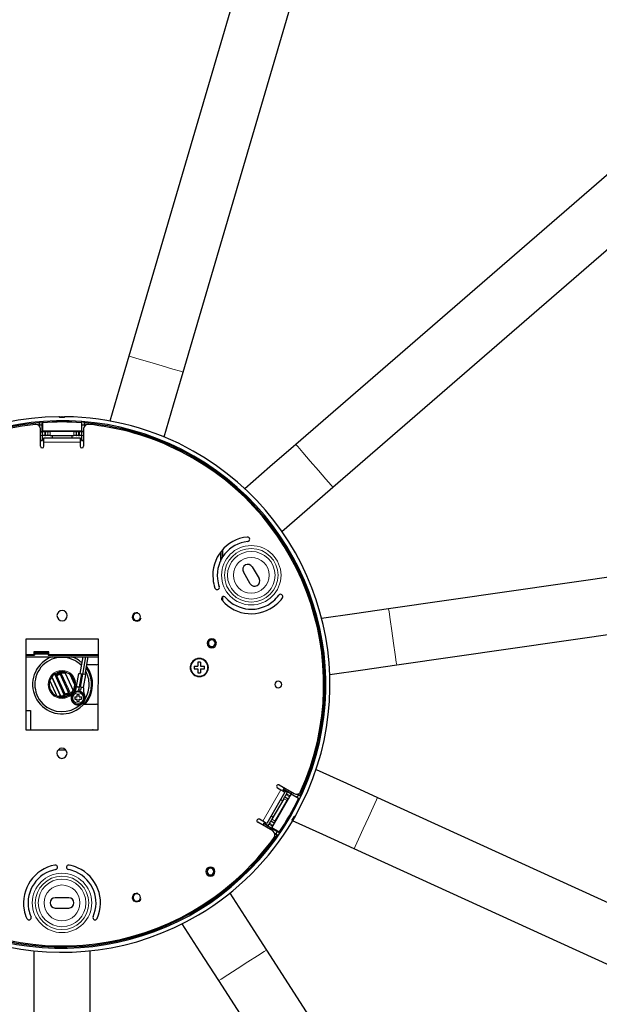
# Model space of a CAD drawing. Header units: millimetres. Extents: x -4893 to 2727, y -2569 to 2670.
# Tile 9 of 19: x -16 to 241, y -1953 to -1518. Entities that reach past the tile are written whole.
import ezdxf

# ---------------------------------------------------------------- set-up
doc = ezdxf.new("R2010")
doc.units = ezdxf.units.MM
doc.layers.add('Livello 1', color=7, linetype='Continuous', true_color=0x000000)

msp = doc.modelspace()

# ---------------------------------------------------------------- linework, layer by layer
at = {"layer": 'Livello 1', "color": 18, "lineweight": 30, "true_color": 0x000000}
for points in [[(203.56, -1084.37), (32.79, -1666.43)], [(56.82, -1673.48), (227.59, -1091.42)], [(565.03, -1308.18), (106.65, -1705.5)], [(123.08, -1724.42), (581.43, -1327.1)], [(32.79, -1666.43), (28.51, -1680.98)], [(52.54, -1688.03), (56.82, -1673.48)], [(28.51, -1680.98), (24.37, -1695.15)], [(48.41, -1702.19), (52.54, -1688.03)], [(2.39, -1693.61), (2.36, -1693.61), (2.29, -1693.6), (2.29, -1693.6), (2.29, -1693.59), (2.29, -1693.59), (2.25, -1693.58), (2.25, -1693.58), (2.22, -1693.56), (2.22, -1693.55), (2.18, -1693.54), (2.18, -1693.52), (2.14, -1693.51), (2.14, -1693.49), (2.14, -1693.47), (2.11, -1693.45), (2.11, -1693.43), (2.11, -1693.41), (2.07, -1693.39), (2.07, -1693.38), (2.07, -1693.37), (2.07, -1693.36), (2.07, -1693.35), (2.04, -1693.32), (2, -1693.3), (2, -1693.29), (1.97, -1693.28), (1.97, -1693.28), (1.97, -1693.28), (1.93, -1693.27), (1.93, -1693.26), (1.9, -1693.25), (1.86, -1693.25), (1.86, -1693.25), (1.83, -1693.25)], [(2.07, -1693.26), (2.04, -1693.26), (1.97, -1693.26), (1.9, -1693.26), (1.93, -1693.26), (1.93, -1693.27)], [(2.04, -1693.26), (2.11, -1693.26), (2.14, -1693.26), (2.22, -1693.26), (2.25, -1693.26), (2.29, -1693.26), (2.32, -1693.26), (2.36, -1693.26), (2.39, -1693.26), (2.46, -1693.26), (2.53, -1693.26), (2.6, -1693.26), (2.67, -1693.26), (2.71, -1693.26), (2.75, -1693.26), (2.82, -1693.26), (2.85, -1693.26), (2.92, -1693.26), (2.99, -1693.26), (3.1, -1693.26), (3.17, -1693.26)], [(3.24, -1693.26), (3.17, -1693.26)], [(3.24, -1693.26), (3.28, -1693.26), (3.31, -1693.26), (3.38, -1693.26), (3.42, -1693.26), (3.49, -1693.26), (3.56, -1693.26), (3.63, -1693.26), (3.66, -1693.26), (3.7, -1693.26), (3.74, -1693.26), (3.81, -1693.26), (3.88, -1693.26), (3.95, -1693.26), (4.02, -1693.26), (4.05, -1693.26), (4.09, -1693.26), (4.12, -1693.26), (4.16, -1693.26), (4.19, -1693.26), (4.27, -1693.26), (4.3, -1693.26), (4.37, -1693.26)], [(4.58, -1693.25), (4.55, -1693.25), (4.51, -1693.26), (4.48, -1693.26), (4.48, -1693.27), (4.48, -1693.27), (4.44, -1693.28), (4.44, -1693.28), (4.41, -1693.3), (4.41, -1693.31), (4.37, -1693.32), (4.37, -1693.34), (4.34, -1693.35), (4.34, -1693.36), (4.34, -1693.37), (4.34, -1693.38), (4.34, -1693.39), (4.3, -1693.41), (4.3, -1693.43), (4.27, -1693.47), (4.27, -1693.51), (4.27, -1693.51), (4.23, -1693.52), (4.23, -1693.53), (4.23, -1693.54), (4.19, -1693.55), (4.19, -1693.56), (4.16, -1693.57), (4.16, -1693.58), (4.12, -1693.59), (4.12, -1693.6), (4.09, -1693.6), (4.05, -1693.61), (4.05, -1693.61), (4.02, -1693.61)], [(4.48, -1693.27), (4.48, -1693.26), (4.51, -1693.26), (4.44, -1693.26), (4.41, -1693.26), (4.34, -1693.26)], [(748.1, -1691.89), (147.68, -1778.3)], [(-6.94, -1696.01), (-6.87, -1695.83), (-6.8, -1695.64)], [(-6.94, -1696.01), (-6.94, -1697.17)], [(-6.8, -1695.64), (-6.8, -1696.81)], [(-6.8, -1697.33), (-6.8, -1696.81)], [(-6.8, -1696.81), (-5.52, -1696.81)], [(-6.3, -1699.83), (-5.52, -1699.83), (-5.52, -1696.81), (-5.52, -1695.54), (-5.45, -1695.71), (-5.38, -1695.89), (-5.38, -1699.67), (-5.49, -1699.77)], [(-6.3, -1706.31), (-6.3, -1698.63)], [(11.79, -1703.74), (11.97, -1703.56), (11.97, -1702.97), (11.97, -1701.56), (11.97, -1699.86), (11.97, -1699.83), (11.93, -1696.81), (11.93, -1695.54), (11.86, -1695.71), (11.79, -1695.89), (11.79, -1699.67), (11.9, -1699.77)], [(11.93, -1696.81), (13.21, -1696.81)], [(12.71, -1698.63), (12.71, -1706.31)], [(13.21, -1696.81), (13.21, -1695.64)], [(13.21, -1695.64), (13.28, -1695.83), (13.35, -1696.01)], [(13.21, -1696.81), (13.21, -1697.33)], [(13.35, -1697.17), (13.35, -1696.01)], [(-6.3, -1699.86), (-5.56, -1699.86), (-5.56, -1701.56), (-5.56, -1702.97), (-5.56, -1703.56), (-5.38, -1703.74)], [(-6.3, -1703.74), (-5.38, -1703.74), (-5.38, -1701.55)], [(-5.56, -1699.86), (-5.52, -1699.83)], [(-5.49, -1699.77), (-4.46, -1699.76)], [(-5.17, -1701.55), (-5.49, -1701.55)], [(11.79, -1699.67), (-5.38, -1699.67)], [(-4.46, -1701.55), (-5.17, -1701.55)], [(-4.82, -1706.31), (-4.82, -1704.56), (-4.82, -1703.14), (-4.82, -1702.56), (11.23, -1702.56), (11.23, -1703.14), (11.23, -1704.56), (11.23, -1706.31)], [(-4.15, -1699.76), (-4.46, -1699.76)], [(-4.46, -1701.55), (-4.15, -1701.55)], [(-4.15, -1699.76), (-3.12, -1699.77)], [(-3.44, -1701.55), (-4.15, -1701.55)], [(-3.12, -1701.55), (-3.44, -1701.55)], [(-3.09, -1699.83), (-3.12, -1699.77)], [(-3.09, -1701.55), (-3.12, -1701.55)], [(-3.09, -1699.83), (-2.06, -1699.84)], [(-2.77, -1701.55), (-3.09, -1701.55)], [(-2.06, -1701.55), (-2.77, -1701.55)], [(8.47, -1699.84), (-2.06, -1699.84)], [(-2.06, -1701.55), (8.47, -1701.55)], [(-1.04, -1702.56), (-1.04, -1701.55)], [(7.48, -1701.55), (7.48, -1702.56)], [(8.47, -1699.84), (9.5, -1699.83)], [(9.18, -1701.55), (8.47, -1701.55)], [(9.5, -1701.55), (9.18, -1701.55)], [(9.5, -1699.83), (9.57, -1699.77)], [(9.5, -1701.55), (9.57, -1701.55)], [(9.57, -1699.77), (10.56, -1699.76)], [(9.85, -1701.55), (9.57, -1701.55)], [(10.56, -1701.55), (9.85, -1701.55)], [(10.87, -1699.76), (10.56, -1699.76)], [(10.56, -1701.55), (10.87, -1701.55)], [(10.87, -1699.76), (11.9, -1699.77)], [(11.58, -1701.55), (10.87, -1701.55)], [(11.9, -1701.55), (11.58, -1701.55)], [(11.79, -1701.55), (11.79, -1703.74), (12.71, -1703.74)], [(12.71, -1699.83), (11.97, -1699.83)], [(12.71, -1699.86), (11.97, -1699.86)], [(106.65, -1705.5), (95.2, -1715.43)], [(95.2, -1715.43), (84.07, -1725.09)], [(151.25, -1803.1), (751.67, -1716.68)], [(111.6, -1734.36), (123.08, -1724.42)], [(100.46, -1744.02), (111.6, -1734.36)], [(73.46, -1757.39), (73.46, -1753.49)], [(73.46, -1753.49), (73.46, -1756.46)], [(73.46, -1754.05), (73.46, -1756.02)], [(73.57, -1756.52), (73.57, -1752.84)], [(73.57, -1756.52), (73.57, -1752.84)], [(74.35, -1755.23), (74.35, -1751.96)], [(74.35, -1755.23), (74.35, -1751.96)], [(87.39, -1759.69), (90.39, -1764.89)], [(86.47, -1767.15), (83.47, -1761.94)], [(74.35, -1774.88), (74.35, -1772.91)], [(74.35, -1774.88), (74.35, -1772.91)], [(132.66, -1780.47), (118.06, -1782.57)], [(147.68, -1778.3), (132.66, -1780.47)], [(-12.8, -1798.76), (-8.99, -1798.76), (-8.99, -1798.16), (-8.99, -1797.7), (-2.98, -1797.7), (-2.98, -1798.16), (-2.98, -1798.76), (19.25, -1798.76)], [(-9.2, -1798.6), (-12.8, -1798.6)], [(-12.8, -1798.76), (-8.99, -1798.76)], [(-12.8, -1799.51), (19.25, -1799.51)], [(-12.8, -1799.51), (19.25, -1799.51)], [(-10.93, -1798.6), (-12.66, -1798.6)], [(-9.2, -1798.6), (-12.66, -1798.6)], [(-10.93, -1798.6), (-12.66, -1798.6)], [(-9.2, -1798.6), (-10.93, -1798.6)], [(-9.2, -1798.6), (-10.93, -1798.6)], [(-9.2, -1797.35), (-9.2, -1798.6)], [(-2.66, -1797.35), (-9.2, -1797.35)], [(-9.09, -1797.4), (-9.2, -1797.35)], [(-9.2, -1797.35), (-9.2, -1798.6)], [(-2.66, -1797.35), (-9.2, -1797.35)], [(-9.09, -1797.4), (-9.2, -1797.35)], [(-9.16, -1798.58), (-9.2, -1798.59)], [(-9.2, -1798.59), (-9.2, -1798.6)], [(-9.16, -1798.58), (-9.13, -1798.57)], [(-9.13, -1798.57), (-9.09, -1798.55)], [(-9.09, -1797.4), (-9.09, -1798.55)], [(-2.77, -1797.4), (-9.09, -1797.4)], [(-9.09, -1797.4), (-9.09, -1798.55)], [(-2.77, -1797.4), (-9.09, -1797.4)], [(-8.99, -1798.16), (-8.99, -1797.7)], [(-2.98, -1797.7), (-8.99, -1797.7)], [(-8.99, -1798.16), (-8.99, -1798.76)], [(-8.99, -1798.16), (-2.98, -1798.16)], [(-8.99, -1798.16), (-2.98, -1798.16)], [(-2.98, -1797.7), (-2.98, -1798.16)], [(-2.98, -1798.16), (-2.98, -1798.76)], [(-2.98, -1798.55), (-2.77, -1798.55)], [(17.59, -1798.6), (17.59, -1798.64), (-2.98, -1798.64)], [(17.59, -1798.64), (-2.98, -1798.64)], [(-2.98, -1798.76), (19.25, -1798.76)], [(-2.66, -1797.35), (-2.77, -1797.4)], [(-2.66, -1797.35), (-2.77, -1797.4)], [(-2.77, -1798.55), (-2.77, -1797.4)], [(-2.77, -1798.55), (-2.77, -1797.4)], [(-2.77, -1798.55), (-2.73, -1798.57)], [(-2.77, -1798.55), (-2.73, -1798.57)], [(-2.73, -1798.57), (-2.7, -1798.58)], [(-2.73, -1798.57), (-2.7, -1798.58)], [(-2.7, -1798.58), (-2.66, -1798.59)], [(-2.7, -1798.58), (-2.66, -1798.59)], [(-2.66, -1798.6), (-2.66, -1797.35)], [(-2.66, -1798.6), (-2.66, -1797.35)], [(-2.66, -1798.59), (-2.66, -1798.6)], [(-2.66, -1798.59), (-2.66, -1798.6)], [(19.25, -1798.6), (-2.66, -1798.6)], [(19.25, -1798.6), (-2.66, -1798.6)], [(12.39, -1799.51), (11.09, -1806.93)], [(13.6, -1799.51), (12.22, -1807.34)], [(13.6, -1799.51), (12.22, -1807.34), (12.29, -1807.34), (12.32, -1807.35)], [(13.45, -1807.35), (14.83, -1799.51)], [(17.59, -1798.6), (17.59, -1798.64)], [(18.3, -1802.99), (14.23, -1802.99)], [(61.62, -1803.66), (61.62, -1804.24)], [(61.62, -1803.66), (62.51, -1803.66)], [(62.51, -1803.66), (63.36, -1803.66)], [(63.96, -1801.93), (63.36, -1801.93)], [(63.36, -1801.93), (63.36, -1802.79)], [(63.36, -1802.79), (63.36, -1803.66)], [(64.52, -1801.93), (63.96, -1801.93)], [(64.52, -1801.93), (64.52, -1802.79)], [(64.52, -1802.79), (64.52, -1803.66)], [(64.52, -1803.66), (65.41, -1803.66)], [(65.41, -1803.66), (66.25, -1803.66)], [(66.25, -1804.24), (66.25, -1803.66)], [(136.23, -1805.26), (151.25, -1803.1)], [(-1.35, -1808.38), (2.5, -1816.77)], [(2.5, -1816.78), (-1.32, -1808.37)], [(0.24, -1806.94), (4.51, -1816.32)], [(0.45, -1807.4), (0.52, -1807.36)], [(0.52, -1807.36), (0.55, -1807.36)], [(0.55, -1807.36), (0.55, -1807.35)], [(0.55, -1807.35), (0.55, -1807.35)], [(0.55, -1807.35), (0.59, -1807.35)], [(0.59, -1807.35), (0.62, -1807.36)], [(0.62, -1807.36), (0.62, -1807.36)], [(0.62, -1807.36), (0.62, -1807.37)], [(0.62, -1807.37), (0.66, -1807.38)], [(4.72, -1816.32), (0.66, -1807.38)], [(0.87, -1807.86), (1.23, -1807.7)], [(1.12, -1806.49), (1.33, -1806.99)], [(1.51, -1807.12), (1.44, -1806.95), (1.23, -1806.45)], [(1.33, -1806.99), (1.44, -1807.16)], [(1.76, -1806.28), (1.76, -1806.77)], [(3.2, -1806.77), (1.76, -1806.77)], [(2.04, -1807.32), (2.43, -1807.16)], [(6.6, -1815.82), (6.49, -1815.86), (6.49, -1815.86), (6.46, -1815.86), (6.46, -1815.87), (6.42, -1815.87), (6.42, -1815.86), (6.39, -1815.86), (6.39, -1815.85), (6.39, -1815.84), (2.25, -1806.77)], [(6.74, -1816.17), (2.46, -1806.77)], [(4.65, -1806.77), (3.2, -1806.77)], [(4.65, -1806.77), (4.65, -1806.28)], [(4.65, -1806.69), (5.18, -1806.45)], [(4.65, -1806.74), (8.19, -1814.47)], [(8.86, -1811.88), (6.81, -1807.39)], [(9.64, -1812.58), (10.63, -1806.86)], [(10.63, -1806.86), (11.02, -1806.93)], [(10.98, -1812.82), (12, -1807.1)], [(11.02, -1806.93), (12, -1807.1)], [(11.05, -1812.83), (12.08, -1807.11)], [(11.33, -1812.88), (12.36, -1807.16)], [(11.44, -1812.9), (12.43, -1807.17)], [(12.08, -1807.11), (12, -1807.1)], [(12.04, -1807.31), (12.15, -1807.32)], [(12.15, -1807.32), (12.22, -1807.34)], [(12.36, -1807.16), (12.43, -1807.17)], [(13.42, -1807.34), (12.43, -1807.17)], [(12.78, -1813.14), (13.81, -1807.41)], [(13.81, -1807.41), (13.42, -1807.34)], [(61.62, -1804.24), (61.62, -1804.81)], [(61.62, -1804.81), (62.51, -1804.81)], [(62.51, -1804.81), (63.36, -1804.81)], [(63.36, -1804.81), (63.36, -1805.69)], [(63.36, -1805.69), (63.36, -1806.54)], [(63.36, -1806.54), (63.96, -1806.54)], [(63.96, -1806.54), (64.52, -1806.54)], [(64.52, -1804.81), (64.52, -1805.69)], [(64.52, -1804.81), (65.41, -1804.81)], [(64.52, -1805.69), (64.52, -1806.54)], [(65.41, -1804.81), (66.25, -1804.81)], [(66.25, -1804.81), (66.25, -1804.24)], [(121.63, -1807.36), (136.23, -1805.26)], [(-2.2, -1810.1), (0.91, -1816.93)], [(9.6, -1812.74), (10.38, -1812.88)], [(9.64, -1812.58), (10.03, -1812.65)], [(10.03, -1812.65), (10.98, -1812.82)], [(10.41, -1812.72), (10.38, -1812.88)], [(10.77, -1812.78), (10.52, -1814.15)], [(11.05, -1812.83), (10.98, -1812.82)], [(1.76, -1816.78), (1.76, -1817.23)], [(1.76, -1816.78), (3.2, -1816.78)], [(3.2, -1816.78), (4.65, -1816.78)], [(3.81, -1816.78), (3.81, -1816.32)], [(4.51, -1816.32), (3.81, -1816.32)], [(4.51, -1816.32), (4.51, -1816.78)], [(6.56, -1816.32), (4.51, -1816.32)], [(4.97, -1815.9), (4.62, -1816.06)], [(4.65, -1817.23), (4.65, -1816.78)], [(5.36, -1816.98), (5.15, -1816.98)], [(5.15, -1816.98), (5.15, -1817.07)], [(5.5, -1816.09), (5.54, -1816.15)], [(5.54, -1816.15), (5.61, -1816.32)], [(5.71, -1816.32), (5.64, -1816.12), (5.61, -1816.06)], [(6.17, -1815.36), (5.78, -1815.52)], [(7.62, -1816.48), (7.76, -1816.54)], [(8.51, -1813.73), (8.22, -1813.86)], [(8.22, -1813.86), (8.26, -1813.93)], [(8.26, -1813.93), (8.36, -1814.12)], [(8.61, -1815.28), (8.72, -1815.4)], [(9.85, -1817.24), (9.85, -1816.24)], [(9.85, -1816.24), (10.84, -1816.24)], [(10.06, -1814.75), (10.1, -1814.9)], [(11.02, -1814.24), (10.52, -1814.15)], [(10.84, -1817.24), (10.84, -1816.24)], [(11.51, -1814.33), (11.02, -1814.24)], [(11.33, -1812.88), (11.44, -1812.9)], [(12.39, -1813.07), (11.44, -1812.9)], [(11.51, -1814.33), (11.76, -1812.95)], [(11.62, -1815.02), (11.55, -1815.15)], [(12, -1813), (11.97, -1813.15)], [(12.75, -1813.3), (11.97, -1813.15)], [(12.78, -1813.14), (12.39, -1813.07)], [(12.82, -1816.01), (12.68, -1816.1)], [(7.34, -1818), (7.52, -1817.99)], [(7.87, -1819.47), (8.01, -1819.38)], [(8.82, -1817.24), (9.85, -1817.24)], [(8.82, -1817.24), (8.82, -1818.24)], [(8.82, -1818.24), (9.85, -1818.24)], [(9.07, -1820.46), (9.14, -1820.33)], [(9.85, -1819.24), (9.85, -1818.24)], [(9.85, -1819.24), (10.84, -1819.24)], [(10.63, -1820.74), (10.59, -1820.59)], [(10.84, -1817.24), (11.86, -1817.24)], [(10.84, -1818.24), (11.86, -1818.24)], [(10.84, -1819.24), (10.84, -1818.24)], [(11.86, -1817.24), (11.86, -1818.24)], [(12.08, -1820.21), (11.97, -1820.08)], [(12.85, -1820.52), (18.3, -1820.52)], [(13.07, -1819.01), (12.92, -1818.95)], [(13.35, -1817.48), (13.17, -1817.49)], [(-12.8, -1823.31), (-10.79, -1823.31), (-10.79, -1831.76)], [(4.97, -1840.81), (1.44, -1840.81)], [(115.63, -1849.31), (129.02, -1855.43), (142.84, -1861.73), (694.63, -2113.67), (694.13, -2114.8), (692.68, -2117.96), (690.6, -2122.52), (688.26, -2127.59), (686.18, -2132.16), (684.73, -2135.32), (684.24, -2136.45), (132.41, -1884.52), (118.59, -1878.2), (105.17, -1872.06)], [(99.26, -1856.23), (105.94, -1860.07)], [(98.52, -1857.53), (100.04, -1858.41), (101.28, -1859.12), (101.77, -1859.41), (93.75, -1873.29), (93.26, -1873), (92.02, -1872.29), (90.5, -1871.41)], [(95.98, -1875.23), (104.56, -1860.36)], [(104.49, -1860.11), (103.01, -1859.25), (101.81, -1858.55), (101.28, -1858.26), (101.03, -1858.32), (101.52, -1857.52)], [(101.03, -1858.32), (102.94, -1859.42)], [(101.91, -1861.18), (102.27, -1860.56)], [(102.48, -1860.2), (102.27, -1860.56)], [(102.48, -1860.2), (102.83, -1859.59)], [(102.83, -1859.59), (102.97, -1859.34)], [(104.53, -1860.23), (104.03, -1861.1)], [(104.88, -1859.46), (104.49, -1860.11), (104.49, -1860.14), (107.11, -1861.66), (108.2, -1862.3), (108.03, -1862.28), (107.85, -1862.25), (104.56, -1860.36), (104.53, -1860.23)], [(104.49, -1860.14), (104.88, -1859.47)], [(107.75, -1860.56), (107.11, -1861.66)], [(107.32, -1860.3), (107.75, -1860.56)], [(108.52, -1860.84), (107.5, -1860.25)], [(108.77, -1861.14), (107.75, -1860.56)], [(101.28, -1862.3), (96.01, -1871.41)], [(97.5, -1872.27), (102.76, -1863.16)], [(99.9, -1862.66), (100.78, -1863.17)], [(101.28, -1862.3), (101.63, -1861.69)], [(101.63, -1861.69), (101.77, -1861.43)], [(101.77, -1861.43), (101.91, -1861.18)], [(101.77, -1861.43), (103.26, -1862.29)], [(102.76, -1863.16), (103.26, -1862.29), (103.33, -1862.32)], [(103.82, -1861.46), (103.33, -1862.32)], [(103.82, -1861.46), (104.03, -1861.1)], [(108.52, -1860.84), (108.63, -1860.99), (108.77, -1861.14)], [(96.4, -1876.55), (89.76, -1872.72)], [(95.73, -1875.29), (94.24, -1874.45), (93.04, -1873.74), (92.51, -1873.44), (92.44, -1873.2), (91.98, -1874)], [(94.35, -1874.29), (92.44, -1873.2)], [(94.46, -1874.11), (94.81, -1873.5)], [(95.02, -1873.14), (94.81, -1873.5)], [(95.02, -1873.14), (95.38, -1872.53)], [(95.38, -1872.53), (95.52, -1872.27)], [(95.52, -1872.27), (95.66, -1872.02)], [(97, -1873.14), (95.52, -1872.27)], [(96.51, -1870.54), (95.66, -1870.04)], [(95.66, -1872.02), (96.01, -1871.41)], [(97.07, -1873.17), (96.58, -1874.04)], [(97.5, -1872.27), (97, -1873.14)], [(97, -1873.14), (97.07, -1873.17)], [(105.17, -1872.2), (105.17, -1872.16), (105.17, -1872.11), (105.2, -1872.1), (105.2, -1872.09), (105.2, -1872.08), (105.2, -1872.07), (105.2, -1872.05), (105.2, -1872.03), (105.2, -1872), (105.2, -1871.98), (105.17, -1871.96), (105.17, -1871.94), (105.17, -1871.93), (105.17, -1871.92), (105.17, -1871.91), (105.17, -1871.9), (105.13, -1871.88), (105.13, -1871.86), (105.09, -1871.82), (105.09, -1871.79), (105.09, -1871.77), (105.09, -1871.76), (105.09, -1871.75), (105.06, -1871.74), (105.06, -1871.72), (105.06, -1871.7), (105.06, -1871.68), (105.06, -1871.65), (105.06, -1871.63), (105.09, -1871.61), (105.09, -1871.59), (105.09, -1871.57), (105.09, -1871.55), (105.09, -1871.53)], [(105.17, -1872.12), (105.2, -1872.06), (105.24, -1872.03), (105.27, -1871.98)], [(105.17, -1872.13), (105.2, -1872.11), (105.2, -1872.09)], [(105.8, -1871.03), (105.8, -1871.06), (105.77, -1871.1), (105.73, -1871.14), (105.73, -1871.17), (105.7, -1871.24), (105.66, -1871.32), (105.62, -1871.35), (105.59, -1871.39), (105.59, -1871.42), (105.55, -1871.45), (105.52, -1871.52), (105.48, -1871.58), (105.45, -1871.64), (105.41, -1871.7), (105.41, -1871.72), (105.41, -1871.73), (105.38, -1871.75), (105.38, -1871.76), (105.38, -1871.79), (105.34, -1871.82), (105.34, -1871.87), (105.31, -1871.91), (105.27, -1871.96), (105.24, -1872)], [(106.4, -1870), (106.37, -1870.04), (106.37, -1870.09), (106.33, -1870.13), (106.3, -1870.18), (106.3, -1870.21), (106.26, -1870.24), (106.26, -1870.25), (106.26, -1870.27), (106.23, -1870.28), (106.23, -1870.29), (106.19, -1870.35), (106.15, -1870.41), (106.12, -1870.48), (106.08, -1870.55), (106.08, -1870.58), (106.05, -1870.61), (106.01, -1870.65), (106.01, -1870.68), (105.98, -1870.75), (105.94, -1870.82), (105.87, -1870.89), (105.84, -1870.97)], [(105.94, -1870.11), (105.94, -1870.08), (105.98, -1870.05), (105.98, -1870.04), (106.01, -1870.03), (106.01, -1870.03), (106.01, -1870.02), (106.05, -1870), (106.05, -1869.99), (106.08, -1869.99), (106.08, -1869.98), (106.12, -1869.97), (106.15, -1869.97), (106.19, -1869.96), (106.23, -1869.97), (106.26, -1869.97), (106.3, -1869.97), (106.33, -1869.96), (106.37, -1869.95), (106.4, -1869.93), (106.4, -1869.93), (106.4, -1869.92), (106.44, -1869.92), (106.44, -1869.91), (106.44, -1869.9), (106.47, -1869.88), (106.47, -1869.87), (106.51, -1869.85), (106.51, -1869.83), (106.51, -1869.81)], [(106.23, -1869.99), (106.37, -1869.97), (106.44, -1869.9), (106.47, -1869.89), (106.47, -1869.87)], [(106.4, -1870.01), (106.4, -1870), (106.4, -1869.99), (106.44, -1869.91)], [(94.32, -1874.37), (94.46, -1874.11)], [(95.34, -1875.94), (95.73, -1875.29), (95.76, -1875.29), (95.38, -1875.96)], [(95.76, -1875.29), (98.38, -1876.78), (99.48, -1877.42), (99.37, -1877.27), (99.26, -1877.12), (95.98, -1875.23), (95.83, -1875.26)], [(96.37, -1874.4), (95.83, -1875.26)], [(96.37, -1874.4), (96.58, -1874.04)], [(97.74, -1877.89), (97.32, -1877.63)], [(97.35, -1877.83), (98.38, -1878.41)], [(98.38, -1876.78), (97.74, -1877.89)], [(97.74, -1877.89), (98.77, -1878.47)], [(98.77, -1878.47), (98.56, -1878.44), (98.38, -1878.41)], [(77.46, -1904.12), (85.44, -1916.53), (93.64, -1929.29), (421.61, -2439.57), (420.55, -2440.24), (417.65, -2442.12), (413.41, -2444.84), (408.71, -2447.85), (404.51, -2450.56), (401.57, -2452.44), (400.55, -2453.11), (72.58, -1942.83), (64.38, -1930.07), (56.39, -1917.66)], [(6.21, -1906.17), (0.2, -1906.17)], [(0.2, -1910.68), (6.21, -1910.68)], [(-9.31, -1929.6), (-9.31, -1944.36)], [(15.72, -1944.36), (15.72, -1929.6)], [(-9.31, -1944.36), (-9.31, -1959.52)], [(15.72, -1959.52), (15.72, -1944.36)]]:
    msp.add_lwpolyline(points, dxfattribs=at)
at = {"layer": 'Livello 1', "color": 18, "lineweight": 15, "true_color": 0x000000}
for points in [[(32.79, -1666.43), (33.99, -1666.78), (37.31, -1667.76), (42.12, -1669.17), (47.49, -1670.74), (52.29, -1672.15), (55.62, -1673.13), (56.82, -1673.48)], [(2.11, -1693.43), (2.11, -1693.42), (2.14, -1693.42), (2.04, -1693.32), (1.93, -1693.27)], [(2.04, -1693.26), (2.18, -1693.3), (2.29, -1693.41), (2.39, -1693.52), (2.5, -1693.56)], [(2.39, -1693.58), (2.25, -1693.53), (2.14, -1693.42), (2.14, -1693.41), (2.18, -1693.41), (2.22, -1693.41), (2.25, -1693.41), (2.29, -1693.41), (2.32, -1693.41), (2.36, -1693.41), (2.39, -1693.41), (2.46, -1693.41), (2.5, -1693.41), (2.53, -1693.41), (2.6, -1693.41), (2.67, -1693.41), (2.71, -1693.4), (2.75, -1693.4), (2.78, -1693.4), (2.85, -1693.4), (2.92, -1693.4), (2.96, -1693.4), (3.03, -1693.4), (3.1, -1693.4), (3.17, -1693.4)], [(3.17, -1693.26), (3.17, -1693.3), (3.17, -1693.4), (3.17, -1693.51), (3.17, -1693.55), (3.13, -1693.55), (3.06, -1693.55), (3.03, -1693.55), (2.96, -1693.55), (2.92, -1693.55), (2.89, -1693.55), (2.82, -1693.55), (2.78, -1693.55), (2.75, -1693.55), (2.71, -1693.55), (2.67, -1693.56), (2.64, -1693.56), (2.6, -1693.56), (2.57, -1693.56), (2.53, -1693.56), (2.5, -1693.56), (2.46, -1693.57), (2.43, -1693.57), (2.43, -1693.57), (2.39, -1693.57), (2.39, -1693.58), (2.39, -1693.59), (2.39, -1693.61)], [(3.24, -1693.4), (3.17, -1693.4)], [(3.24, -1693.55), (3.17, -1693.55)], [(4.02, -1693.61), (4.02, -1693.59), (4.02, -1693.58), (4.02, -1693.57), (3.98, -1693.57), (3.98, -1693.57), (3.95, -1693.56), (3.91, -1693.56), (3.88, -1693.56), (3.84, -1693.56), (3.81, -1693.56), (3.77, -1693.56), (3.74, -1693.56), (3.7, -1693.55), (3.66, -1693.55), (3.63, -1693.55), (3.59, -1693.55), (3.56, -1693.55), (3.52, -1693.55), (3.49, -1693.55), (3.45, -1693.55), (3.38, -1693.55), (3.35, -1693.55), (3.28, -1693.55), (3.24, -1693.55), (3.24, -1693.51), (3.24, -1693.4), (3.24, -1693.3), (3.24, -1693.26)], [(3.24, -1693.4), (3.31, -1693.4), (3.38, -1693.4), (3.45, -1693.4), (3.52, -1693.4), (3.56, -1693.4), (3.59, -1693.4), (3.63, -1693.4), (3.7, -1693.4), (3.77, -1693.41), (3.81, -1693.41), (3.84, -1693.41), (3.88, -1693.41), (3.91, -1693.41), (3.98, -1693.41), (4.02, -1693.41), (4.05, -1693.41), (4.09, -1693.41), (4.12, -1693.41), (4.16, -1693.41), (4.19, -1693.41), (4.23, -1693.41), (4.27, -1693.41), (4.27, -1693.42), (4.37, -1693.32), (4.48, -1693.27)], [(4.37, -1693.26), (4.23, -1693.3), (4.12, -1693.41), (4.05, -1693.52), (3.91, -1693.56)], [(3.95, -1693.57), (3.95, -1693.56)], [(4.3, -1693.43), (4.3, -1693.42), (4.27, -1693.42), (4.16, -1693.53), (4.02, -1693.58)], [(-6.3, -1701.56), (-5.56, -1701.56)], [(-5.56, -1703.56), (-6.3, -1703.56)], [(-5.49, -1701.55), (-5.49, -1699.77)], [(-4.46, -1699.76), (-4.46, -1701.55)], [(-4.15, -1701.55), (-4.15, -1699.76)], [(-3.12, -1699.77), (-3.12, -1701.55)], [(-3.09, -1701.55), (-3.09, -1699.83)], [(-2.06, -1699.84), (-2.06, -1701.55)], [(8.47, -1701.55), (8.47, -1699.84)], [(9.5, -1699.83), (9.5, -1701.55)], [(9.57, -1701.55), (9.57, -1699.77)], [(10.56, -1699.76), (10.56, -1701.55)], [(10.87, -1701.55), (10.87, -1699.76)], [(11.9, -1699.77), (11.9, -1701.55)], [(11.97, -1701.56), (12.71, -1701.56)], [(12.71, -1703.56), (11.97, -1703.56)], [(11.23, -1704.56), (-4.82, -1704.56)], [(106.65, -1705.5), (107.46, -1706.43), (109.76, -1709.06), (113.05, -1712.86), (116.69, -1717.06), (119.97, -1720.86), (122.27, -1723.49), (123.08, -1724.42)], [(147.68, -1778.3), (147.86, -1779.53), (148.35, -1782.97), (149.06, -1787.94), (149.87, -1793.46), (150.58, -1798.43), (151.07, -1801.87), (151.25, -1803.1)], [(4.05, -1816.32), (-0.12, -1807.17)], [(4.62, -1816.32), (0.52, -1807.36)], [(1.23, -1807.7), (1.12, -1807.42), (0.77, -1806.65)], [(1.58, -1806.33), (1.69, -1806.52), (1.76, -1806.7)], [(1.79, -1806.77), (1.97, -1807.18), (2.04, -1807.32)], [(2.36, -1806.77), (6.49, -1815.86)], [(2.89, -1806.77), (7.06, -1815.89)], [(5.18, -1816.32), (5.01, -1816.01), (4.97, -1815.9)], [(5.78, -1815.52), (5.89, -1815.73), (6.17, -1816.32)], [(92.02, -1872.29), (100.04, -1858.41)], [(101.28, -1858.26), (101.67, -1857.61)], [(102.27, -1860.56), (103.82, -1861.46)], [(104.03, -1861.1), (102.48, -1860.2)], [(102.97, -1859.34), (104.53, -1860.23)], [(103.4, -1858.61), (103.01, -1859.25)], [(102.76, -1863.16), (101.28, -1862.3)], [(142.84, -1861.73), (142.31, -1862.86), (140.86, -1866.02), (138.77, -1870.59), (136.48, -1875.66), (134.39, -1880.23), (132.94, -1883.39), (132.41, -1884.52)], [(92.16, -1874.09), (92.51, -1873.44)], [(94.81, -1873.5), (96.37, -1874.4)], [(96.58, -1874.04), (95.02, -1873.14)], [(96.01, -1871.41), (97.5, -1872.27)], [(105.09, -1871.53), (105.13, -1871.53), (105.17, -1871.54), (105.17, -1871.53), (105.17, -1871.52), (105.17, -1871.52), (105.17, -1871.5), (105.2, -1871.49), (105.2, -1871.47), (105.2, -1871.45), (105.2, -1871.59), (105.24, -1871.73), (105.27, -1871.86), (105.24, -1872)], [(105.17, -1871.54), (105.09, -1871.69), (105.17, -1871.85), (105.2, -1871.97), (105.2, -1872.09)], [(105.8, -1871.03), (105.77, -1871.01), (105.7, -1870.96), (105.66, -1871.02), (105.62, -1871.07), (105.59, -1871.13), (105.55, -1871.19), (105.52, -1871.21), (105.52, -1871.24), (105.52, -1871.27), (105.48, -1871.29), (105.45, -1871.35), (105.41, -1871.4), (105.41, -1871.43), (105.41, -1871.45), (105.38, -1871.47), (105.38, -1871.5), (105.34, -1871.54), (105.31, -1871.58), (105.31, -1871.62), (105.27, -1871.66), (105.24, -1871.69), (105.24, -1871.73), (105.2, -1871.75), (105.2, -1871.78), (105.2, -1871.79), (105.2, -1871.8), (105.17, -1871.81), (105.17, -1871.81), (105.17, -1871.83), (105.17, -1871.84), (105.17, -1871.85), (105.17, -1871.85), (105.13, -1871.86), (105.13, -1871.86)], [(105.2, -1871.45), (105.24, -1871.43), (105.24, -1871.41), (105.27, -1871.38), (105.27, -1871.35), (105.31, -1871.34), (105.31, -1871.32), (105.31, -1871.31), (105.31, -1871.29), (105.34, -1871.25), (105.38, -1871.22), (105.38, -1871.18), (105.41, -1871.14), (105.41, -1871.12), (105.45, -1871.1), (105.45, -1871.08), (105.45, -1871.06), (105.48, -1871.02), (105.52, -1870.97), (105.52, -1870.93), (105.55, -1870.88), (105.59, -1870.91), (105.7, -1870.96)], [(106.23, -1869.97), (106.23, -1869.98), (106.23, -1869.99), (106.23, -1870), (106.23, -1870), (106.23, -1870.01), (106.23, -1870.02), (106.23, -1870.02), (106.19, -1870.03), (106.19, -1870.04), (106.19, -1870.05), (106.19, -1870.06), (106.19, -1870.07), (106.15, -1870.09), (106.15, -1870.12), (106.15, -1870.15), (106.12, -1870.19), (106.08, -1870.23), (106.08, -1870.27), (106.05, -1870.29), (106.05, -1870.31), (106.05, -1870.33), (106.01, -1870.35), (106.01, -1870.4), (105.98, -1870.45), (105.94, -1870.48), (105.94, -1870.5), (105.94, -1870.53), (105.91, -1870.56), (105.87, -1870.61), (105.84, -1870.67), (105.8, -1870.73), (105.8, -1870.78), (105.77, -1870.84), (105.73, -1870.9), (105.62, -1870.85), (105.59, -1870.82), (105.62, -1870.78), (105.66, -1870.74), (105.66, -1870.7), (105.7, -1870.66), (105.73, -1870.61), (105.73, -1870.57), (105.77, -1870.53), (105.77, -1870.49), (105.8, -1870.45), (105.84, -1870.42), (105.84, -1870.4), (105.84, -1870.38), (105.84, -1870.37), (105.87, -1870.35), (105.87, -1870.32), (105.87, -1870.29), (105.91, -1870.27), (105.91, -1870.24), (105.91, -1870.22), (105.94, -1870.2), (105.94, -1870.2), (105.94, -1870.18), (105.94, -1870.18), (105.94, -1870.17), (105.94, -1870.16), (105.94, -1870.15), (105.94, -1870.15), (105.94, -1870.15), (105.94, -1870.13), (105.94, -1870.11)], [(105.73, -1870.9), (105.8, -1870.95), (105.84, -1870.97)], [(105.91, -1870.24), (106.01, -1870.15), (106.15, -1870.12), (106.3, -1870.1), (106.4, -1870)], [(105.94, -1870.15), (106.08, -1870.03), (106.23, -1869.99)], [(94.24, -1874.45), (93.89, -1875.09)], [(95.83, -1875.26), (94.32, -1874.37)], [(93.64, -1929.29), (92.58, -1929.96), (89.69, -1931.84), (85.44, -1934.55), (80.74, -1937.57), (76.54, -1940.28), (73.61, -1942.16), (72.58, -1942.83)]]:
    msp.add_lwpolyline(points, dxfattribs=at)
at = {"layer": 'Livello 1', "color": 18, "lineweight": 30, "true_color": 0x000000}
msp.add_lwpolyline([(19.21, -1831.79), (19.29, -1791.72), (-12.8, -1791.69), (-12.84, -1831.76)], close=True, dxfattribs=at)
at = {"layer": 'Livello 1', "color": 18, "lineweight": 5, "true_color": 0x000000}
for points in [[(2, -1806.77), (2, -1806.23)], [(4.44, -1806.77), (4.44, -1806.23)], [(2, -1816.78), (2, -1817.28)], [(4.44, -1816.78), (4.44, -1817.28)]]:
    msp.add_lwpolyline(points, dxfattribs=at)
at = {"layer": 'Livello 1', "color": 18, "lineweight": 30, "true_color": 0x000000}
for points in [[(61.55, -1710.68), (5.75, -1678.45), (-65.64, -1697.58), (-97.87, -1753.4)], [(1.83, -1693.25), (-63.63, -1694.01), (-116.07, -1747.68), (-115.29, -1813.13)], [(4.02, -1693.61), (3.49, -1693.61), (2.92, -1693.61), (2.39, -1693.61)], [(61.27, -1708.44), (43.95, -1698.7), (24.45, -1693.48), (4.58, -1693.25)], [(-8.53, -1696.64), (-72.11, -1703.12), (-118.37, -1759.9), (-111.9, -1823.48)], [(-6.94, -1696.01), (-20.05, -1697.16), (-32.88, -1700.54), (-44.89, -1705.99)], [(-8.32, -1696.63), (-8.39, -1696.63), (-8.46, -1696.63), (-8.53, -1696.64)], [(-6.3, -1698.63), (-6.3, -1697.53), (-7.22, -1696.63), (-8.32, -1696.63)], [(-5.52, -1695.54), (-5.95, -1695.57), (-6.37, -1695.61), (-6.8, -1695.64)], [(11.79, -1695.89), (6.07, -1695.47), (0.34, -1695.47), (-5.38, -1695.89)], [(13.21, -1695.64), (12.78, -1695.61), (12.36, -1695.57), (11.93, -1695.54)], [(12.75, -1698.43), (12.71, -1698.5), (12.71, -1698.57), (12.71, -1698.63)], [(14.94, -1696.64), (13.84, -1696.53), (12.85, -1697.33), (12.75, -1698.43)], [(52.29, -1706.44), (40.03, -1700.73), (26.85, -1697.2), (13.35, -1696.01)], [(50.6, -1706.2), (39.32, -1701.12), (27.27, -1697.9), (14.94, -1696.64)], [(-6.3, -1706.31), (-6.3, -1706.73), (-5.98, -1707.06), (-5.56, -1707.06)], [(-5.56, -1707.06), (-5.14, -1707.06), (-4.82, -1706.73), (-4.82, -1706.31)], [(11.23, -1706.31), (11.23, -1706.73), (11.55, -1707.06), (11.97, -1707.06)], [(11.97, -1707.06), (12.39, -1707.06), (12.71, -1706.73), (12.71, -1706.31)], [(108.77, -1859.15), (134.96, -1800.86), (108.91, -1732.38), (50.6, -1706.2)], [(108.52, -1860.84), (135.63, -1802.68), (110.47, -1733.55), (52.29, -1706.44)], [(106.51, -1869.81), (138.6, -1812.76), (118.31, -1740.5), (61.27, -1708.44)], [(104.28, -1870.11), (136.51, -1814.29), (117.39, -1742.91), (61.55, -1710.68)], [(85.16, -1746.48), (75.8, -1747.46), (69.01, -1755.84), (70, -1765.2)], [(86.26, -1747.37), (86.19, -1746.82), (85.69, -1746.42), (85.16, -1746.48)], [(85.37, -1748.47), (85.9, -1748.41), (86.29, -1747.92), (86.26, -1747.37)], [(85.37, -1748.47), (77.1, -1749.34), (71.13, -1756.73), (71.98, -1764.99)], [(84.31, -1758.86), (83.22, -1759.48), (82.86, -1760.86), (83.47, -1761.94)], [(87.39, -1759.69), (86.75, -1758.61), (85.37, -1758.24), (84.31, -1758.86)], [(89.54, -1767.97), (90.64, -1767.35), (90.99, -1765.97), (90.39, -1764.89)], [(70, -1765.2), (70.14, -1766.53), (70.42, -1767.84), (70.88, -1769.1)], [(70.88, -1769.1), (71.06, -1769.62), (71.63, -1769.9), (72.16, -1769.71)], [(71.98, -1764.99), (72.12, -1766.16), (72.37, -1767.32), (72.76, -1768.43)], [(72.16, -1769.71), (72.69, -1769.53), (72.93, -1768.95), (72.76, -1768.43)], [(86.47, -1767.15), (87.11, -1768.22), (88.48, -1768.59), (89.54, -1767.97)], [(74.1, -1773.06), (73.68, -1773.42), (73.61, -1774.06), (73.99, -1774.48)], [(75.51, -1773.18), (75.16, -1772.76), (74.52, -1772.71), (74.1, -1773.06)], [(75.51, -1773.18), (80.89, -1779.48), (90.39, -1780.23), (96.68, -1774.84)], [(96.68, -1774.84), (97.6, -1774.07), (98.38, -1773.2), (99.09, -1772.25)], [(97.99, -1776.37), (99.02, -1775.49), (99.93, -1774.51), (100.71, -1773.43)], [(100.5, -1772.03), (100.04, -1771.7), (99.4, -1771.8), (99.09, -1772.25)], [(100.71, -1773.43), (101.03, -1772.98), (100.92, -1772.35), (100.5, -1772.03)], [(73.99, -1774.48), (80.07, -1781.63), (90.85, -1782.47), (97.99, -1776.37)], [(3.24, -1779.03), (2, -1779.03), (0.98, -1780.04), (0.98, -1781.28)], [(0.98, -1781.28), (0.98, -1782.53), (2, -1783.54), (3.24, -1783.54)], [(5.5, -1781.28), (5.5, -1780.04), (4.48, -1779.03), (3.24, -1779.03)], [(3.24, -1783.54), (4.48, -1783.54), (5.5, -1782.53), (5.5, -1781.28)], [(36.28, -1780.17), (35.37, -1780.17), (34.62, -1780.91), (34.62, -1781.82)], [(34.62, -1781.82), (34.62, -1782.74), (35.37, -1783.48), (36.28, -1783.48)], [(37.95, -1781.82), (37.95, -1780.91), (37.2, -1780.17), (36.28, -1780.17)], [(36.28, -1783.48), (37.2, -1783.48), (37.95, -1782.74), (37.95, -1781.82)], [(69.47, -1791.49), (68.37, -1791.49), (67.46, -1792.39), (67.46, -1793.5)], [(67.46, -1793.5), (67.46, -1794.6), (68.37, -1795.5), (69.47, -1795.5)], [(69.47, -1791.99), (68.62, -1791.99), (67.95, -1792.67), (67.95, -1793.5)], [(67.95, -1793.5), (67.95, -1794.32), (68.62, -1795), (69.47, -1795)], [(71.48, -1793.5), (71.48, -1792.39), (70.57, -1791.49), (69.47, -1791.49)], [(70.95, -1793.5), (70.95, -1792.67), (70.28, -1791.99), (69.47, -1791.99)], [(69.47, -1795), (70.28, -1795), (70.95, -1794.32), (70.95, -1793.5)], [(69.47, -1795.5), (70.57, -1795.5), (71.48, -1794.6), (71.48, -1793.5)], [(-1.21, -1799.51), (-8, -1801.95), (-11.5, -1809.42), (-9.02, -1816.19)], [(11.72, -1803.27), (7.02, -1798.57), (-0.58, -1798.55), (-5.28, -1803.24)], [(11.93, -1802.08), (10.7, -1800.95), (9.21, -1800.08), (7.62, -1799.51)], [(-5.28, -1803.24), (-9.98, -1807.92), (-9.98, -1815.54), (-5.31, -1820.24)], [(13.49, -1820.52), (17.59, -1815.73), (17.84, -1808.77), (14.09, -1803.71)], [(18.3, -1802.99), (18.61, -1802.99), (18.97, -1802.93), (19.25, -1802.83)], [(60.07, -1803.22), (59.89, -1803.89), (59.89, -1804.59), (60.07, -1805.26)], [(63.96, -1800.23), (61.73, -1800.23), (59.93, -1802.03), (59.93, -1804.24)], [(63.96, -1800.42), (61.84, -1800.42), (60.1, -1802.13), (60.1, -1804.24)], [(62.9, -1800.37), (62.23, -1800.56), (61.62, -1800.91), (61.13, -1801.39)], [(67.95, -1804.24), (67.95, -1802.03), (66.15, -1800.23), (63.96, -1800.23)], [(67.77, -1804.24), (67.77, -1802.13), (66.04, -1800.42), (63.96, -1800.42)], [(66.75, -1801.39), (66.25, -1800.91), (65.65, -1800.56), (65.02, -1800.37)], [(67.81, -1805.26), (67.99, -1804.59), (67.99, -1803.89), (67.81, -1803.22)], [(3.2, -1806.09), (0.09, -1806.09), (-2.45, -1808.63), (-2.45, -1811.75)], [(1.23, -1807.7), (1.44, -1807.61), (1.51, -1807.37), (1.44, -1807.16)], [(1.51, -1807.13), (1.61, -1807.33), (1.86, -1807.41), (2.04, -1807.32)], [(8.86, -1811.75), (8.86, -1808.63), (6.35, -1806.09), (3.2, -1806.09)], [(15.22, -1811.75), (15.22, -1809.7), (14.69, -1807.68), (13.7, -1805.89)], [(16.25, -1811.75), (16.25, -1809.13), (15.43, -1806.57), (13.95, -1804.41)], [(59.93, -1804.24), (59.93, -1806.45), (61.73, -1808.25), (63.96, -1808.25)], [(60.1, -1804.24), (60.1, -1806.35), (61.84, -1808.06), (63.96, -1808.06)], [(61.13, -1807.09), (61.62, -1807.57), (62.23, -1807.92), (62.9, -1808.1)], [(63.96, -1808.06), (66.04, -1808.06), (67.77, -1806.35), (67.77, -1804.24)], [(63.96, -1808.25), (66.15, -1808.25), (67.95, -1806.45), (67.95, -1804.24)], [(65.02, -1808.1), (65.65, -1807.92), (66.25, -1807.57), (66.75, -1807.09)], [(-2.45, -1811.75), (-2.45, -1814.88), (0.09, -1817.41), (3.2, -1817.41)], [(3.2, -1817.41), (6.35, -1817.41), (8.86, -1814.88), (8.86, -1811.75)], [(7.66, -1824), (12.78, -1822.13), (16.25, -1817.24), (16.25, -1811.75)], [(8.15, -1815.53), (8.93, -1814.78), (9.43, -1813.8), (9.6, -1812.74)], [(13.42, -1818.08), (14.62, -1816.18), (15.22, -1813.99), (15.22, -1811.75)], [(98.87, -1810.25), (98.06, -1810.25), (97.39, -1810.92), (97.39, -1811.75)], [(97.39, -1811.75), (97.39, -1812.58), (98.06, -1813.26), (98.87, -1813.26)], [(100.39, -1811.75), (100.39, -1810.92), (99.72, -1810.25), (98.87, -1810.25)], [(98.87, -1813.26), (99.72, -1813.26), (100.39, -1812.58), (100.39, -1811.75)], [(-9.02, -1816.19), (-6.59, -1822.95), (0.87, -1826.45), (7.66, -1824)], [(5.5, -1816.09), (5.4, -1815.89), (5.18, -1815.81), (4.97, -1815.9)], [(5.78, -1815.52), (5.61, -1815.61), (5.5, -1815.85), (5.61, -1816.06)], [(8.15, -1815.53), (6.95, -1816.73), (6.92, -1818.7), (8.12, -1819.92)], [(7.62, -1816.48), (7.41, -1816.95), (7.3, -1817.48), (7.34, -1818)], [(10.34, -1814.89), (8.75, -1814.89), (7.48, -1816.17), (7.48, -1817.74)], [(8.61, -1815.28), (8.19, -1815.58), (7.83, -1816), (7.62, -1816.48)], [(10.06, -1814.75), (9.57, -1814.79), (9.07, -1814.98), (8.61, -1815.28)], [(11.62, -1815.02), (11.12, -1814.79), (10.59, -1814.7), (10.06, -1814.75)], [(13.21, -1817.74), (13.21, -1816.17), (11.93, -1814.89), (10.34, -1814.89)], [(12.82, -1816.01), (12.5, -1815.59), (12.11, -1815.24), (11.62, -1815.02)], [(12.54, -1819.95), (13.45, -1819.02), (13.7, -1817.6), (13.14, -1816.41)], [(12.75, -1813.3), (12.57, -1814.35), (12.68, -1815.44), (13.14, -1816.41)], [(13.35, -1817.48), (13.28, -1816.96), (13.1, -1816.45), (12.82, -1816.01)], [(-5.31, -1820.24), (-0.79, -1824.76), (6.46, -1824.97), (11.19, -1820.72)], [(7.34, -1818), (7.41, -1818.53), (7.59, -1819.04), (7.87, -1819.47)], [(7.48, -1817.74), (7.48, -1819.32), (8.75, -1820.6), (10.34, -1820.6)], [(7.87, -1819.47), (8.19, -1819.9), (8.61, -1820.24), (9.07, -1820.46)], [(8.12, -1819.92), (9.35, -1821.15), (11.3, -1821.16), (12.54, -1819.95)], [(9.07, -1820.46), (9.57, -1820.69), (10.1, -1820.78), (10.63, -1820.74)], [(10.34, -1820.6), (11.93, -1820.6), (13.21, -1819.32), (13.21, -1817.74)], [(10.63, -1820.74), (11.12, -1820.69), (11.65, -1820.51), (12.08, -1820.21)], [(12.08, -1820.21), (12.5, -1819.9), (12.85, -1819.49), (13.07, -1819.01)], [(13.07, -1819.01), (13.28, -1818.53), (13.38, -1818.01), (13.35, -1817.48)], [(19.25, -1820.67), (18.93, -1820.57), (18.61, -1820.52), (18.3, -1820.52)], [(16.99, -1831.79), (16.92, -1831.78), (16.81, -1831.78), (16.71, -1831.79)], [(3.2, -1839.94), (1.93, -1839.94), (0.94, -1840.95), (0.94, -1842.19)], [(0.94, -1842.19), (0.94, -1843.44), (1.93, -1844.45), (3.2, -1844.45)], [(5.43, -1842.19), (5.43, -1840.95), (4.44, -1839.94), (3.2, -1839.94)], [(3.2, -1844.45), (4.44, -1844.45), (5.43, -1843.44), (5.43, -1842.19)], [(99.26, -1856.23), (98.91, -1856.02), (98.45, -1856.15), (98.24, -1856.5)], [(98.24, -1856.5), (98.06, -1856.86), (98.17, -1857.32), (98.52, -1857.53)], [(105.94, -1860.07), (106.9, -1860.63), (108.1, -1860.3), (108.66, -1859.34)], [(108.66, -1859.34), (108.7, -1859.28), (108.73, -1859.22), (108.77, -1859.15)], [(99.26, -1877.12), (102.48, -1872.38), (105.34, -1867.41), (107.85, -1862.25)], [(108.2, -1862.3), (108.42, -1861.92), (108.59, -1861.53), (108.77, -1861.14)], [(-98.72, -1872.2), (-65.36, -1928.5), (7.34, -1947.08), (63.64, -1913.69)], [(-55.14, -1912.83), (0.66, -1945.06), (72.05, -1925.93), (104.28, -1870.11)], [(63.64, -1913.69), (80.74, -1903.56), (95.02, -1889.29), (105.17, -1872.2)], [(89.47, -1871.69), (89.3, -1872.05), (89.4, -1872.51), (89.76, -1872.72)], [(90.5, -1871.41), (90.14, -1871.21), (89.69, -1871.33), (89.47, -1871.69)], [(105.09, -1871.53), (105.38, -1871.06), (105.66, -1870.59), (105.94, -1870.11)], [(105.8, -1871.03), (105.84, -1871.01), (105.84, -1870.99), (105.84, -1870.97)], [(96.58, -1876.67), (96.54, -1876.62), (96.47, -1876.59), (96.4, -1876.55)], [(97.04, -1879.46), (97.67, -1878.56), (97.5, -1877.31), (96.58, -1876.67)], [(98.77, -1878.47), (99.02, -1878.12), (99.26, -1877.77), (99.48, -1877.42)], [(-91.97, -1878.41), (-55.14, -1930.97), (17.31, -1943.73), (69.86, -1906.92)], [(-90.63, -1879.46), (-53.24, -1931.28), (19.11, -1942.98), (70.92, -1905.58)], [(69.86, -1906.92), (80.96, -1899.15), (90.6, -1889.5), (98.38, -1878.41)], [(70.92, -1905.58), (80.96, -1898.33), (89.79, -1889.51), (97.04, -1879.46)], [(0.09, -1891.68), (-9.13, -1893.4), (-15.24, -1902.28), (-13.55, -1911.53)], [(0.48, -1893.65), (-7.68, -1895.16), (-13.09, -1903.01), (-11.57, -1911.17)], [(1.26, -1892.49), (1.16, -1891.94), (0.66, -1891.58), (0.09, -1891.68)], [(0.48, -1893.65), (1.01, -1893.55), (1.37, -1893.03), (1.26, -1892.49)], [(5.15, -1892.49), (5.04, -1893.03), (5.4, -1893.55), (5.96, -1893.65)], [(6.31, -1891.68), (5.75, -1891.58), (5.25, -1891.94), (5.15, -1892.49)], [(9.32, -1894.7), (8.22, -1894.22), (7.09, -1893.87), (5.96, -1893.65)], [(10.13, -1892.87), (8.89, -1892.32), (7.62, -1891.93), (6.31, -1891.68)], [(16.95, -1914.54), (20.31, -1906.96), (16.92, -1898.08), (9.32, -1894.7)], [(18.76, -1915.35), (22.61, -1906.76), (18.72, -1896.69), (10.13, -1892.87)], [(68.9, -1892.53), (67.77, -1892.53), (66.89, -1893.43), (66.89, -1894.54)], [(66.89, -1894.54), (66.89, -1895.64), (67.77, -1896.54), (68.9, -1896.54)], [(68.9, -1893.03), (68.06, -1893.03), (67.39, -1893.7), (67.39, -1894.54)], [(67.39, -1894.54), (67.39, -1895.37), (68.06, -1896.04), (68.9, -1896.04)], [(70.88, -1894.54), (70.88, -1893.43), (70, -1892.53), (68.9, -1892.53)], [(70.39, -1894.54), (70.39, -1893.7), (69.72, -1893.03), (68.9, -1893.03)], [(68.9, -1896.04), (69.72, -1896.04), (70.39, -1895.37), (70.39, -1894.54)], [(68.9, -1896.54), (70, -1896.54), (70.88, -1895.64), (70.88, -1894.54)], [(0.2, -1906.17), (-1.04, -1906.17), (-2.06, -1907.18), (-2.06, -1908.43)], [(-2.06, -1908.43), (-2.06, -1909.67), (-1.04, -1910.68), (0.2, -1910.68)], [(8.47, -1908.43), (8.47, -1907.18), (7.45, -1906.17), (6.21, -1906.17)], [(6.21, -1910.68), (7.45, -1910.68), (8.47, -1909.67), (8.47, -1908.43)], [(36.28, -1904.37), (35.37, -1904.37), (34.62, -1905.12), (34.62, -1906.03)], [(34.62, -1906.03), (34.62, -1906.94), (35.37, -1907.68), (36.28, -1907.68)], [(37.95, -1906.03), (37.95, -1905.12), (37.2, -1904.37), (36.28, -1904.37)], [(36.28, -1907.68), (37.2, -1907.68), (37.95, -1906.94), (37.95, -1906.03)], [(-13.55, -1911.53), (-13.3, -1912.85), (-12.91, -1914.13), (-12.35, -1915.35)], [(-11.57, -1911.17), (-11.36, -1912.33), (-11, -1913.46), (-10.51, -1914.54)], [(-12.35, -1915.35), (-12.13, -1915.86), (-11.53, -1916.09), (-11.04, -1915.86)], [(-11.04, -1915.86), (-10.51, -1915.64), (-10.3, -1915.04), (-10.51, -1914.54)], [(16.95, -1914.54), (16.71, -1915.04), (16.95, -1915.64), (17.45, -1915.86)], [(17.45, -1915.86), (17.94, -1916.09), (18.54, -1915.86), (18.76, -1915.35)]]:
    msp.add_open_spline(points, degree=3, dxfattribs=at)
at = {"layer": 'Livello 1', "color": 18, "lineweight": 15, "true_color": 0x000000}
for points in [[(86.93, -1750.27), (79.68, -1750.27), (73.78, -1756.16), (73.78, -1763.41)], [(86.93, -1751.58), (80.39, -1751.58), (75.09, -1756.88), (75.09, -1763.41)], [(100.08, -1763.41), (100.08, -1756.16), (94.17, -1750.27), (86.93, -1750.27)], [(98.77, -1763.41), (98.77, -1756.88), (93.47, -1751.58), (86.93, -1751.58)], [(86.93, -1752.88), (81.1, -1752.88), (76.4, -1757.6), (76.4, -1763.41)], [(86.93, -1755.48), (82.55, -1755.48), (79.01, -1759.03), (79.01, -1763.41)], [(97.46, -1763.41), (97.46, -1757.6), (92.76, -1752.88), (86.93, -1752.88)], [(94.88, -1763.41), (94.88, -1759.03), (91.31, -1755.48), (86.93, -1755.48)], [(73.78, -1763.41), (73.78, -1770.67), (79.68, -1776.55), (86.93, -1776.55)], [(75.09, -1763.41), (75.09, -1769.95), (80.39, -1775.25), (86.93, -1775.25)], [(76.4, -1763.41), (76.4, -1769.24), (81.1, -1773.95), (86.93, -1773.95)], [(79.01, -1763.41), (79.01, -1767.8), (82.55, -1771.35), (86.93, -1771.35)], [(86.93, -1771.35), (91.31, -1771.35), (94.88, -1767.8), (94.88, -1763.41)], [(86.93, -1773.95), (92.76, -1773.95), (97.46, -1769.24), (97.46, -1763.41)], [(86.93, -1775.25), (93.47, -1775.25), (98.77, -1769.95), (98.77, -1763.41)], [(86.93, -1776.55), (94.17, -1776.55), (100.08, -1770.67), (100.08, -1763.41)], [(3.21, -1805.59), (-0.19, -1805.59), (-2.94, -1808.35), (-2.94, -1811.75)], [(9.35, -1811.75), (9.35, -1808.35), (6.6, -1805.59), (3.21, -1805.59)], [(-2.94, -1811.75), (-2.94, -1815.15), (-0.19, -1817.91), (3.21, -1817.91)], [(3.21, -1817.91), (6.6, -1817.91), (9.35, -1815.15), (9.35, -1811.75)], [(10.34, -1815.39), (9.04, -1815.39), (7.98, -1816.44), (7.98, -1817.74)], [(12.71, -1817.74), (12.71, -1816.44), (11.65, -1815.39), (10.34, -1815.39)], [(7.98, -1817.74), (7.98, -1819.04), (9.04, -1820.1), (10.34, -1820.1)], [(10.34, -1820.1), (11.65, -1820.1), (12.71, -1819.04), (12.71, -1817.74)], [(105.55, -1870.88), (105.55, -1870.87), (105.59, -1870.85), (105.59, -1870.82)], [(105.69, -1870.96), (105.69, -1870.94), (105.69, -1870.92), (105.73, -1870.9)], [(3.2, -1895.29), (-4.04, -1895.29), (-9.94, -1901.17), (-9.94, -1908.43)], [(16.35, -1908.43), (16.35, -1901.17), (10.45, -1895.29), (3.2, -1895.29)], [(3.2, -1896.59), (-3.33, -1896.59), (-8.63, -1901.89), (-8.63, -1908.43)], [(3.2, -1897.89), (-2.63, -1897.89), (-7.33, -1902.61), (-7.33, -1908.43)], [(15.04, -1908.43), (15.04, -1901.89), (9.74, -1896.59), (3.2, -1896.59)], [(13.74, -1908.43), (13.74, -1902.61), (9.04, -1897.89), (3.2, -1897.89)], [(3.2, -1900.49), (-1.18, -1900.49), (-4.71, -1904.05), (-4.71, -1908.43)], [(11.16, -1908.43), (11.16, -1904.05), (7.59, -1900.49), (3.2, -1900.49)], [(-9.94, -1908.43), (-9.94, -1915.68), (-4.04, -1921.57), (3.2, -1921.57)], [(-8.63, -1908.43), (-8.63, -1914.97), (-3.33, -1920.26), (3.2, -1920.26)], [(-7.33, -1908.43), (-7.33, -1914.25), (-2.63, -1918.96), (3.2, -1918.96)], [(-4.71, -1908.43), (-4.71, -1912.81), (-1.18, -1916.36), (3.2, -1916.36)], [(3.2, -1916.36), (7.59, -1916.36), (11.16, -1912.81), (11.16, -1908.43)], [(3.2, -1918.96), (9.04, -1918.96), (13.74, -1914.25), (13.74, -1908.43)], [(3.2, -1920.26), (9.74, -1920.26), (15.04, -1914.97), (15.04, -1908.43)], [(3.2, -1921.57), (10.45, -1921.57), (16.35, -1915.68), (16.35, -1908.43)]]:
    msp.add_open_spline(points, degree=3, dxfattribs=at)
at = {"layer": 'Livello 1', "color": 18, "lineweight": 5, "true_color": 0x000000}
for points in [[(34.34, -1781.31), (34.06, -1782.38), (34.69, -1783.47), (35.75, -1783.76)], [(36.81, -1779.89), (35.72, -1779.6), (34.62, -1780.24), (34.34, -1781.31)], [(35.75, -1783.76), (36.85, -1784.05), (37.95, -1783.41), (38.23, -1782.34)], [(36.81, -1904.1), (35.72, -1903.81), (34.62, -1904.44), (34.34, -1905.51)], [(34.34, -1905.51), (34.06, -1906.58), (34.69, -1907.68), (35.75, -1907.97)], [(35.75, -1907.97), (36.85, -1908.25), (37.95, -1907.62), (38.23, -1906.55)]]:
    msp.add_open_spline(points, degree=3, dxfattribs=at)

doc.saveas('drawing.dxf')
